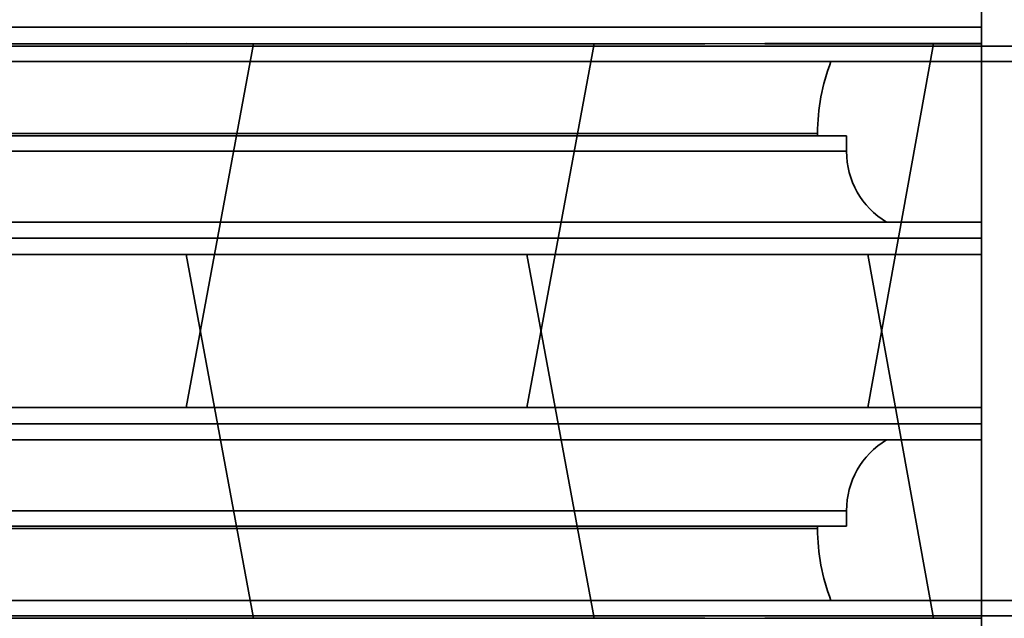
# Model space of a CAD drawing. Header units: millimetres. Extents: x 42175 to 97175, y 10092 to 468192.
# Tile 22 of 256: x 61908 to 62100, y 25624 to 25741. Entities that reach past the tile are written whole.
import ezdxf

# ---------------------------------------------------------------- set-up
doc = ezdxf.new("R2010")
doc.units = ezdxf.units.MM
doc.header["$XCLIPFRAME"] = 2
for name, color, linetype in [('AHU03-3-42843OBJ', 8, 'Continuous'), ('AHU03-3-42950OBJ', 8, 'Continuous'), ('AHU03-3-42960OBJ', 8, 'Continuous'), ('AHU03-3-68109OBJ', 8, 'Continuous'), ('AHU03-3-68635OBJ', 8, 'Continuous')]:
    doc.layers.add(name, color=color, linetype=linetype)
picture_1 = doc.add_image_def('image1.bmp', size_in_pixel=(951, 911))

msp = doc.modelspace()

# ---------------------------------------------------------------- linework, layer by layer
at = {"layer": 'AHU03-3-42843OBJ', "color": 8, "linetype": 'Continuous', "lineweight": 35, "ltscale": 100}
for p, q in [((62095.28, 25739.52), (61873.28, 25739.52)), ((61873.28, 25736.3), (62041.28, 25736.3)), ((61940, 25665.3), (61953.17, 25736.3)), ((61940.01, 25665.3), (61953.17, 25736.3)), ((61940.15, 25736.34), (62052.98, 25736.3)), ((62006.53, 25665.3), (62019.7, 25736.3)), ((62006.54, 25665.3), (62019.7, 25736.3)), ((62052.98, 25736.3), (62095.28, 25736.3)), ((62053.01, 25736.34), (62095.28, 25736.34)), ((62085.93, 25736.3), (62073.08, 25665.3)), ((61940, 25695.13), (61953.17, 25624.13)), ((61940.01, 25695.13), (61953.17, 25624.13)), ((62006.53, 25695.13), (62019.7, 25624.13)), ((62006.54, 25695.13), (62019.7, 25624.13)), ((62085.93, 25624.13), (62073.08, 25695.13)), ((61873.28, 25624.13), (62041.28, 25624.13)), ((61940.15, 25624.09), (62052.98, 25624.13)), ((62052.98, 25624.13), (62095.28, 25624.13))]:
    msp.add_line(p, q, dxfattribs=at)
at = {"layer": 'AHU03-3-42950OBJ', "color": 8, "linetype": 'Continuous', "lineweight": 35, "ltscale": 100}
for p, q in [((61899.63, 25718.3), (62068.93, 25718.3)), ((62068.93, 25715.3), (62068.93, 25718.3)), ((61899.63, 25715.3), (62068.93, 25715.3)), ((61873.28, 25701.45), (62095.28, 25701.45)), ((61873.28, 25698.34), (62095.28, 25698.34)), ((61873.28, 25695.13), (62095.28, 25695.13)), ((61873.28, 25665.3), (62095.28, 25665.3)), ((61873.28, 25662.09), (62095.28, 25662.09)), ((61873.28, 25658.98), (62095.28, 25658.98)), ((61899.63, 25645.13), (62068.93, 25645.13)), ((62068.93, 25645.13), (62068.93, 25642.13)), ((61899.63, 25642.13), (62068.93, 25642.13))]:
    msp.add_line(p, q, dxfattribs=at)
for centre, start, end in [((62085.1, 25715.3), 180, 238.9295), ((62085.1, 25645.13), 121.0705, 180)]:
    msp.add_arc(centre, 16.17, start, end, dxfattribs=at)
at = {"layer": 'AHU03-3-42960OBJ', "color": 8, "linetype": 'Continuous', "lineweight": 35, "ltscale": 100}
for p, q in [((61905.28, 25718.8), (62063.28, 25718.8)), ((62063.28, 25718.8), (62063.28, 25718.3)), ((62063.28, 25641.63), (62063.28, 25642.13)), ((61905.28, 25641.63), (62063.28, 25641.63))]:
    msp.add_line(p, q, dxfattribs=at)
for centre, start, end in [((62102.08, 25718.8), 158.8475, 180), ((62102.08, 25641.63), 180, 201.1525)]:
    msp.add_arc(centre, 38.8, start, end, dxfattribs=at)
at = {"layer": 'AHU03-3-68109OBJ', "color": 8, "linetype": 'Continuous', "lineweight": 35, "ltscale": 100}
for p, q in [((61821.28, 25735.8), (62147.28, 25735.8)), ((61846.28, 25732.8), (62122.28, 25732.8)), ((61846.28, 25627.63), (62122.28, 25627.63)), ((61821.28, 25624.63), (62147.28, 25624.63))]:
    msp.add_line(p, q, dxfattribs=at)
at = {"layer": 'AHU03-3-68635OBJ', "color": 8, "linetype": 'Continuous', "lineweight": 35, "ltscale": 100}
for p, q in [((62095.28, 25627.63), (62095.28, 25840.6)), ((62095.28, 25732.8), (62095.28, 25519.83))]:
    msp.add_line(p, q, dxfattribs=at)

# ---------------------------------------------------------------- pictures from other files: only their frames are drawn
at = {"color": 8, "lineweight": 13}
image = msp.add_image(picture_1, insert=(61504.13, 26425.82), size_in_units=(1986.02, 1904.63), rotation=-90, dxfattribs=at)
image.set_boundary_path([(-0.5, -0.5), (950.5, 910.5)])

doc.saveas('drawing.dxf')
